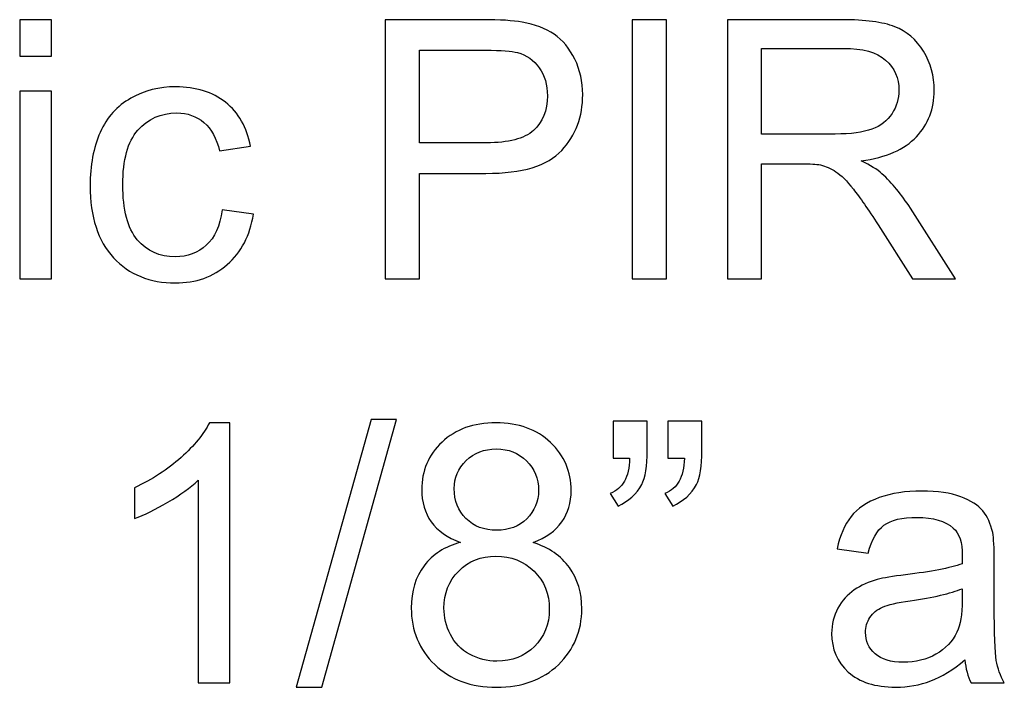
# Model space of a CAD drawing. Header units: inches. Extents: x -3.1 to 14.9, y -9.8 to 5.5.
# Tile 48 of 56: x 11.421 to 12.329, y -0.561 to 0.054. Entities that reach past the tile are written whole.
import ezdxf

# ---------------------------------------------------------------- set-up
doc = ezdxf.new("R2010")
doc.units = ezdxf.units.IN
doc.header["$MEASUREMENT"] = 0
doc.layers.add('Layer 1', color=7, linetype='Continuous')

msp = doc.modelspace()

# ---------------------------------------------------------------- linework, layer by layer
at = {"layer": 'Layer 1', "color": 250}
for points, knots in [([(11.42141, 0.01985), (11.42141, 0.01985), (11.42141, 0.05357), (11.42141, 0.05357), (11.42141, 0.05357), (11.42141, 0.05357), (11.45074, 0.05357), (11.45074, 0.05357), (11.45074, 0.05357), (11.45074, 0.05357), (11.45074, 0.01985), (11.45074, 0.01985), (11.45074, 0.01985), (11.45074, 0.01985), (11.42141, 0.01985), (11.42141, 0.01985)], [0, 0, 0, 0, 0.2, 0.2, 0.2, 0.2, 0.4, 0.4, 0.4, 0.4, 0.6, 0.6, 0.6, 0.6, 1, 1, 1, 1]), ([(11.75835, -0.18504), (11.75835, -0.18504), (11.75835, 0.05357), (11.75835, 0.05357), (11.75835, 0.05357), (11.75835, 0.05357), (11.84835, 0.05357), (11.84835, 0.05357), (11.84835, 0.05357), (11.86419, 0.05357), (11.8763, 0.0528), (11.88463, 0.0513), (11.88463, 0.0513), (11.89635, 0.04935), (11.90619, 0.04563), (11.91413, 0.04013), (11.91413, 0.04013), (11.92202, 0.03469), (11.92841, 0.02696), (11.93324, 0.01713), (11.93324, 0.01713), (11.93807, 0.00724), (11.94046, -0.00359), (11.94046, -0.01543), (11.94046, -0.01543), (11.94046, -0.0357), (11.93402, -0.05293), (11.92113, -0.06698), (11.92113, -0.06698), (11.90819, -0.08098), (11.88485, -0.08804), (11.85113, -0.08804), (11.85113, -0.08804), (11.85113, -0.08804), (11.78991, -0.08804), (11.78991, -0.08804), (11.78991, -0.08804), (11.78991, -0.08804), (11.78991, -0.18504), (11.78991, -0.18504), (11.78991, -0.18504), (11.78991, -0.18504), (11.75835, -0.18504), (11.75835, -0.18504)], [0, 0, 0, 0, 0.083333, 0.083333, 0.083333, 0.083333, 0.166667, 0.166667, 0.166667, 0.166667, 0.25, 0.25, 0.25, 0.25, 0.333333, 0.333333, 0.333333, 0.333333, 0.416667, 0.416667, 0.416667, 0.416667, 0.5, 0.5, 0.5, 0.5, 0.583333, 0.583333, 0.583333, 0.583333, 0.666667, 0.666667, 0.666667, 0.666667, 0.75, 0.75, 0.75, 0.75, 0.833333, 0.833333, 0.833333, 0.833333, 1, 1, 1, 1]), ([(11.98607, -0.18504), (11.98607, -0.18504), (11.98607, 0.05357), (11.98607, 0.05357), (11.98607, 0.05357), (11.98607, 0.05357), (12.01763, 0.05357), (12.01763, 0.05357), (12.01763, 0.05357), (12.01763, 0.05357), (12.01763, -0.18504), (12.01763, -0.18504), (12.01763, -0.18504), (12.01763, -0.18504), (11.98607, -0.18504), (11.98607, -0.18504)], [0, 0, 0, 0, 0.2, 0.2, 0.2, 0.2, 0.4, 0.4, 0.4, 0.4, 0.6, 0.6, 0.6, 0.6, 1, 1, 1, 1]), ([(12.0738, -0.18504), (12.0738, -0.18504), (12.0738, 0.05357), (12.0738, 0.05357), (12.0738, 0.05357), (12.0738, 0.05357), (12.17957, 0.05357), (12.17957, 0.05357), (12.17957, 0.05357), (12.20085, 0.05357), (12.21702, 0.05141), (12.22807, 0.04713), (12.22807, 0.04713), (12.23913, 0.04285), (12.24796, 0.0353), (12.25463, 0.02446), (12.25463, 0.02446), (12.26124, 0.01357), (12.26452, 0.00157), (12.26452, -0.01154), (12.26452, -0.01154), (12.26452, -0.02848), (12.25907, -0.0427), (12.24807, -0.05431), (12.24807, -0.05431), (12.23713, -0.06593), (12.22019, -0.07331), (12.1973, -0.07648), (12.1973, -0.07648), (12.20569, -0.08048), (12.21202, -0.08443), (12.21635, -0.08837), (12.21635, -0.08837), (12.22557, -0.09681), (12.2343, -0.10743), (12.24257, -0.12009), (12.24257, -0.12009), (12.24257, -0.12009), (12.28407, -0.18504), (12.28407, -0.18504), (12.28407, -0.18504), (12.28407, -0.18504), (12.24435, -0.18504), (12.24435, -0.18504), (12.24435, -0.18504), (12.24435, -0.18504), (12.2128, -0.13537), (12.2128, -0.13537), (12.2128, -0.13537), (12.20357, -0.12109), (12.19596, -0.11009), (12.18996, -0.10254), (12.18996, -0.10254), (12.18402, -0.09493), (12.17869, -0.08959), (12.17396, -0.08659), (12.17396, -0.08659), (12.16924, -0.08354), (12.16446, -0.08143), (12.15957, -0.0802), (12.15957, -0.0802), (12.15596, -0.07948), (12.15013, -0.07909), (12.14196, -0.07909), (12.14196, -0.07909), (12.14196, -0.07909), (12.10535, -0.07909), (12.10535, -0.07909), (12.10535, -0.07909), (12.10535, -0.07909), (12.10535, -0.18504), (12.10535, -0.18504), (12.10535, -0.18504), (12.10535, -0.18504), (12.0738, -0.18504), (12.0738, -0.18504)], [0, 0, 0, 0, 0.05, 0.05, 0.05, 0.05, 0.1, 0.1, 0.1, 0.1, 0.15, 0.15, 0.15, 0.15, 0.2, 0.2, 0.2, 0.2, 0.25, 0.25, 0.25, 0.25, 0.3, 0.3, 0.3, 0.3, 0.35, 0.35, 0.35, 0.35, 0.4, 0.4, 0.4, 0.4, 0.45, 0.45, 0.45, 0.45, 0.5, 0.5, 0.5, 0.5, 0.55, 0.55, 0.55, 0.55, 0.6, 0.6, 0.6, 0.6, 0.65, 0.65, 0.65, 0.65, 0.7, 0.7, 0.7, 0.7, 0.75, 0.75, 0.75, 0.75, 0.8, 0.8, 0.8, 0.8, 0.85, 0.85, 0.85, 0.85, 0.9, 0.9, 0.9, 0.9, 1, 1, 1, 1]), ([(11.78991, -0.05987), (11.78991, -0.05987), (11.85163, -0.05987), (11.85163, -0.05987), (11.85163, -0.05987), (11.87202, -0.05987), (11.88652, -0.05609), (11.89507, -0.04848), (11.89507, -0.04848), (11.90363, -0.04087), (11.90791, -0.0302), (11.90791, -0.01643), (11.90791, -0.01643), (11.90791, -0.00643), (11.90541, 0.00213), (11.90035, 0.00924), (11.90035, 0.00924), (11.8953, 0.01635), (11.88869, 0.02102), (11.88041, 0.0233), (11.88041, 0.0233), (11.87507, 0.02469), (11.8653, 0.02541), (11.85096, 0.02541), (11.85096, 0.02541), (11.85096, 0.02541), (11.78991, 0.02541), (11.78991, 0.02541), (11.78991, 0.02541), (11.78991, 0.02541), (11.78991, -0.05987), (11.78991, -0.05987)], [0, 0, 0, 0, 0.111111, 0.111111, 0.111111, 0.111111, 0.222222, 0.222222, 0.222222, 0.222222, 0.333333, 0.333333, 0.333333, 0.333333, 0.444444, 0.444444, 0.444444, 0.444444, 0.555556, 0.555556, 0.555556, 0.555556, 0.666667, 0.666667, 0.666667, 0.666667, 0.777778, 0.777778, 0.777778, 0.777778, 1, 1, 1, 1]), ([(12.10535, -0.05176), (12.10535, -0.05176), (12.17324, -0.05176), (12.17324, -0.05176), (12.17324, -0.05176), (12.18763, -0.05176), (12.19896, -0.05026), (12.20707, -0.04726), (12.20707, -0.04726), (12.21524, -0.04426), (12.22141, -0.03948), (12.22563, -0.03293), (12.22563, -0.03293), (12.22985, -0.02637), (12.23196, -0.01926), (12.23196, -0.01154), (12.23196, -0.01154), (12.23196, -0.00026), (12.22791, 0.00902), (12.21969, 0.0163), (12.21969, 0.0163), (12.21152, 0.02357), (12.19857, 0.02719), (12.18085, 0.02719), (12.18085, 0.02719), (12.18085, 0.02719), (12.10535, 0.02719), (12.10535, 0.02719), (12.10535, 0.02719), (12.10535, 0.02719), (12.10535, -0.05176), (12.10535, -0.05176)], [0, 0, 0, 0, 0.111111, 0.111111, 0.111111, 0.111111, 0.222222, 0.222222, 0.222222, 0.222222, 0.333333, 0.333333, 0.333333, 0.333333, 0.444444, 0.444444, 0.444444, 0.444444, 0.555556, 0.555556, 0.555556, 0.555556, 0.666667, 0.666667, 0.666667, 0.666667, 0.777778, 0.777778, 0.777778, 0.777778, 1, 1, 1, 1]), ([(11.60813, -0.1217), (11.60813, -0.1217), (11.63691, -0.12548), (11.63691, -0.12548), (11.63691, -0.12548), (11.6338, -0.14532), (11.62574, -0.16087), (11.61274, -0.17209), (11.61274, -0.17209), (11.5998, -0.18332), (11.58385, -0.18893), (11.56496, -0.18893), (11.56496, -0.18893), (11.54135, -0.18893), (11.5223, -0.1812), (11.50796, -0.16576), (11.50796, -0.16576), (11.49357, -0.15032), (11.48635, -0.12815), (11.48635, -0.09926), (11.48635, -0.09926), (11.48635, -0.08059), (11.48946, -0.06426), (11.49563, -0.05026), (11.49563, -0.05026), (11.50185, -0.03626), (11.51124, -0.02576), (11.52391, -0.01876), (11.52391, -0.01876), (11.53652, -0.01176), (11.5503, -0.00826), (11.56513, -0.00826), (11.56513, -0.00826), (11.58391, -0.00826), (11.5993, -0.01304), (11.61119, -0.02254), (11.61119, -0.02254), (11.62313, -0.03204), (11.6308, -0.04548), (11.63419, -0.06298), (11.63419, -0.06298), (11.63419, -0.06298), (11.60569, -0.06737), (11.60569, -0.06737), (11.60569, -0.06737), (11.60296, -0.05576), (11.59819, -0.04704), (11.5913, -0.04115), (11.5913, -0.04115), (11.58441, -0.03531), (11.57607, -0.03237), (11.5663, -0.03237), (11.5663, -0.03237), (11.55152, -0.03237), (11.53952, -0.03765), (11.5303, -0.04826), (11.5303, -0.04826), (11.52107, -0.05881), (11.51646, -0.07554), (11.51646, -0.09843), (11.51646, -0.09843), (11.51646, -0.12165), (11.52091, -0.13854), (11.52985, -0.14909), (11.52985, -0.14909), (11.53874, -0.15959), (11.55035, -0.16487), (11.56469, -0.16487), (11.56469, -0.16487), (11.57619, -0.16487), (11.58574, -0.16132), (11.59346, -0.15426), (11.59346, -0.15426), (11.60119, -0.1472), (11.60607, -0.13637), (11.60813, -0.1217)], [0, 0, 0, 0, 0.05, 0.05, 0.05, 0.05, 0.1, 0.1, 0.1, 0.1, 0.15, 0.15, 0.15, 0.15, 0.2, 0.2, 0.2, 0.2, 0.25, 0.25, 0.25, 0.25, 0.3, 0.3, 0.3, 0.3, 0.35, 0.35, 0.35, 0.35, 0.4, 0.4, 0.4, 0.4, 0.45, 0.45, 0.45, 0.45, 0.5, 0.5, 0.5, 0.5, 0.55, 0.55, 0.55, 0.55, 0.6, 0.6, 0.6, 0.6, 0.65, 0.65, 0.65, 0.65, 0.7, 0.7, 0.7, 0.7, 0.75, 0.75, 0.75, 0.75, 0.8, 0.8, 0.8, 0.8, 0.85, 0.85, 0.85, 0.85, 0.9, 0.9, 0.9, 0.9, 1, 1, 1, 1]), ([(11.42141, -0.18504), (11.42141, -0.18504), (11.42141, -0.0122), (11.42141, -0.0122), (11.42141, -0.0122), (11.42141, -0.0122), (11.45074, -0.0122), (11.45074, -0.0122), (11.45074, -0.0122), (11.45074, -0.0122), (11.45074, -0.18504), (11.45074, -0.18504), (11.45074, -0.18504), (11.45074, -0.18504), (11.42141, -0.18504), (11.42141, -0.18504)], [0, 0, 0, 0, 0.2, 0.2, 0.2, 0.2, 0.4, 0.4, 0.4, 0.4, 0.6, 0.6, 0.6, 0.6, 1, 1, 1, 1]), ([(11.67629, -0.56148), (11.67629, -0.56148), (11.74546, -0.31476), (11.74546, -0.31476), (11.74546, -0.31476), (11.74546, -0.31476), (11.7689, -0.31476), (11.7689, -0.31476), (11.7689, -0.31476), (11.7689, -0.31476), (11.6999, -0.56148), (11.6999, -0.56148), (11.6999, -0.56148), (11.6999, -0.56148), (11.67629, -0.56148), (11.67629, -0.56148)], [0, 0, 0, 0, 0.2, 0.2, 0.2, 0.2, 0.4, 0.4, 0.4, 0.4, 0.6, 0.6, 0.6, 0.6, 1, 1, 1, 1]), ([(11.96846, -0.35037), (11.96846, -0.35037), (11.96846, -0.31637), (11.96846, -0.31637), (11.96846, -0.31637), (11.96846, -0.31637), (11.99985, -0.31637), (11.99985, -0.31637), (11.99985, -0.31637), (11.99985, -0.31637), (11.99985, -0.34326), (11.99985, -0.34326), (11.99985, -0.34326), (11.99985, -0.35776), (11.99818, -0.36826), (11.99485, -0.37465), (11.99485, -0.37465), (11.99018, -0.38343), (11.9829, -0.39004), (11.97301, -0.39448), (11.97301, -0.39448), (11.97301, -0.39448), (11.96585, -0.38293), (11.96585, -0.38293), (11.96585, -0.38293), (11.97168, -0.38054), (11.97607, -0.37682), (11.97896, -0.37165), (11.97896, -0.37165), (11.98185, -0.36648), (11.9834, -0.35943), (11.98374, -0.35037), (11.98374, -0.35037), (11.98374, -0.35037), (11.96846, -0.35037), (11.96846, -0.35037)], [0, 0, 0, 0, 0.1, 0.1, 0.1, 0.1, 0.2, 0.2, 0.2, 0.2, 0.3, 0.3, 0.3, 0.3, 0.4, 0.4, 0.4, 0.4, 0.5, 0.5, 0.5, 0.5, 0.6, 0.6, 0.6, 0.6, 0.7, 0.7, 0.7, 0.7, 0.8, 0.8, 0.8, 0.8, 1, 1, 1, 1]), ([(12.0189, -0.35037), (12.0189, -0.35037), (12.0189, -0.31637), (12.0189, -0.31637), (12.0189, -0.31637), (12.0189, -0.31637), (12.05035, -0.31637), (12.05035, -0.31637), (12.05035, -0.31637), (12.05035, -0.31637), (12.05035, -0.34326), (12.05035, -0.34326), (12.05035, -0.34326), (12.05035, -0.35776), (12.04863, -0.36826), (12.04529, -0.37465), (12.04529, -0.37465), (12.04063, -0.38343), (12.03335, -0.39004), (12.02346, -0.39448), (12.02346, -0.39448), (12.02346, -0.39448), (12.01629, -0.38293), (12.01629, -0.38293), (12.01629, -0.38293), (12.02218, -0.38054), (12.02652, -0.37682), (12.0294, -0.37165), (12.0294, -0.37165), (12.03229, -0.36648), (12.0339, -0.35943), (12.03418, -0.35037), (12.03418, -0.35037), (12.03418, -0.35037), (12.0189, -0.35037), (12.0189, -0.35037)], [0, 0, 0, 0, 0.1, 0.1, 0.1, 0.1, 0.2, 0.2, 0.2, 0.2, 0.3, 0.3, 0.3, 0.3, 0.4, 0.4, 0.4, 0.4, 0.5, 0.5, 0.5, 0.5, 0.6, 0.6, 0.6, 0.6, 0.7, 0.7, 0.7, 0.7, 0.8, 0.8, 0.8, 0.8, 1, 1, 1, 1]), ([(11.61507, -0.55743), (11.61507, -0.55743), (11.58579, -0.55743), (11.58579, -0.55743), (11.58579, -0.55743), (11.58579, -0.55743), (11.58579, -0.37076), (11.58579, -0.37076), (11.58579, -0.37076), (11.57874, -0.37748), (11.56951, -0.3842), (11.55807, -0.39093), (11.55807, -0.39093), (11.54657, -0.39765), (11.53629, -0.4027), (11.52718, -0.40604), (11.52718, -0.40604), (11.52718, -0.40604), (11.52718, -0.37776), (11.52718, -0.37776), (11.52718, -0.37776), (11.54357, -0.37004), (11.5579, -0.3607), (11.57018, -0.34976), (11.57018, -0.34976), (11.5824, -0.33876), (11.59113, -0.32815), (11.59624, -0.31782), (11.59624, -0.31782), (11.59624, -0.31782), (11.61507, -0.31782), (11.61507, -0.31782), (11.61507, -0.31782), (11.61507, -0.31782), (11.61507, -0.55743), (11.61507, -0.55743)], [0, 0, 0, 0, 0.1, 0.1, 0.1, 0.1, 0.2, 0.2, 0.2, 0.2, 0.3, 0.3, 0.3, 0.3, 0.4, 0.4, 0.4, 0.4, 0.5, 0.5, 0.5, 0.5, 0.6, 0.6, 0.6, 0.6, 0.7, 0.7, 0.7, 0.7, 0.8, 0.8, 0.8, 0.8, 1, 1, 1, 1]), ([(11.82785, -0.42804), (11.81568, -0.42359), (11.80668, -0.41726), (11.80079, -0.40898), (11.80079, -0.40898), (11.79496, -0.40076), (11.79201, -0.39087), (11.79201, -0.37937), (11.79201, -0.37937), (11.79201, -0.36198), (11.79824, -0.34743), (11.81074, -0.33559), (11.81074, -0.33559), (11.82324, -0.32376), (11.83979, -0.31782), (11.86051, -0.31782), (11.86051, -0.31782), (11.88135, -0.31782), (11.89813, -0.32387), (11.91085, -0.33598), (11.91085, -0.33598), (11.92351, -0.34809), (11.92985, -0.36282), (11.92985, -0.3802), (11.92985, -0.3802), (11.92985, -0.39126), (11.92696, -0.40087), (11.92118, -0.40909), (11.92118, -0.40909), (11.91535, -0.41726), (11.90657, -0.42359), (11.89474, -0.42804), (11.89474, -0.42804), (11.90935, -0.43282), (11.92051, -0.44048), (11.92818, -0.45115), (11.92818, -0.45115), (11.93579, -0.46176), (11.93963, -0.47448), (11.93963, -0.4892), (11.93963, -0.4892), (11.93963, -0.50965), (11.9324, -0.52676), (11.91801, -0.54065), (11.91801, -0.54065), (11.90357, -0.55454), (11.88457, -0.56148), (11.86101, -0.56148), (11.86101, -0.56148), (11.83746, -0.56148), (11.81851, -0.55454), (11.80407, -0.54059), (11.80407, -0.54059), (11.78962, -0.52665), (11.7824, -0.50926), (11.7824, -0.48843), (11.7824, -0.48843), (11.7824, -0.47293), (11.78635, -0.45993), (11.79424, -0.44943), (11.79424, -0.44943), (11.80207, -0.43898), (11.81329, -0.43182), (11.82785, -0.42804)], [0, 0, 0, 0, 0.058824, 0.058824, 0.058824, 0.058824, 0.117647, 0.117647, 0.117647, 0.117647, 0.176471, 0.176471, 0.176471, 0.176471, 0.235294, 0.235294, 0.235294, 0.235294, 0.294118, 0.294118, 0.294118, 0.294118, 0.352941, 0.352941, 0.352941, 0.352941, 0.411765, 0.411765, 0.411765, 0.411765, 0.470588, 0.470588, 0.470588, 0.470588, 0.529412, 0.529412, 0.529412, 0.529412, 0.588235, 0.588235, 0.588235, 0.588235, 0.647059, 0.647059, 0.647059, 0.647059, 0.705882, 0.705882, 0.705882, 0.705882, 0.764706, 0.764706, 0.764706, 0.764706, 0.823529, 0.823529, 0.823529, 0.823529, 0.882353, 0.882353, 0.882353, 0.882353, 1, 1, 1, 1]), ([(11.82196, -0.37837), (11.82196, -0.38965), (11.82563, -0.39887), (11.83285, -0.40604), (11.83285, -0.40604), (11.84013, -0.4132), (11.84957, -0.41682), (11.86118, -0.41682), (11.86118, -0.41682), (11.87246, -0.41682), (11.88174, -0.41326), (11.88896, -0.40615), (11.88896, -0.40615), (11.89618, -0.39904), (11.89974, -0.39032), (11.89974, -0.38004), (11.89974, -0.38004), (11.89974, -0.36926), (11.89607, -0.36026), (11.88863, -0.35293), (11.88863, -0.35293), (11.88118, -0.34559), (11.87196, -0.34193), (11.86085, -0.34193), (11.86085, -0.34193), (11.84968, -0.34193), (11.8404, -0.34554), (11.83301, -0.35265), (11.83301, -0.35265), (11.82563, -0.35982), (11.82196, -0.36843), (11.82196, -0.37837)], [0, 0, 0, 0, 0.111111, 0.111111, 0.111111, 0.111111, 0.222222, 0.222222, 0.222222, 0.222222, 0.333333, 0.333333, 0.333333, 0.333333, 0.444444, 0.444444, 0.444444, 0.444444, 0.555556, 0.555556, 0.555556, 0.555556, 0.666667, 0.666667, 0.666667, 0.666667, 0.777778, 0.777778, 0.777778, 0.777778, 1, 1, 1, 1]), ([(12.29268, -0.53609), (12.28179, -0.54532), (12.27135, -0.55182), (12.26135, -0.55565), (12.26135, -0.55565), (12.25129, -0.55943), (12.24051, -0.56132), (12.22901, -0.56132), (12.22901, -0.56132), (12.21001, -0.56132), (12.19546, -0.55671), (12.18524, -0.54743), (12.18524, -0.54743), (12.17507, -0.53815), (12.16996, -0.52626), (12.16996, -0.51187), (12.16996, -0.51187), (12.16996, -0.50337), (12.17185, -0.49565), (12.17574, -0.48865), (12.17574, -0.48865), (12.17957, -0.48165), (12.18462, -0.47604), (12.19085, -0.47182), (12.19085, -0.47182), (12.19712, -0.46759), (12.20412, -0.46437), (12.21196, -0.4622), (12.21196, -0.4622), (12.21768, -0.4607), (12.22635, -0.4592), (12.23796, -0.45782), (12.23796, -0.45782), (12.26163, -0.45498), (12.27907, -0.45165), (12.29024, -0.4477), (12.29024, -0.4477), (12.29035, -0.4437), (12.2904, -0.44115), (12.2904, -0.44009), (12.2904, -0.44009), (12.2904, -0.42815), (12.28763, -0.4197), (12.28207, -0.41487), (12.28207, -0.41487), (12.27463, -0.4082), (12.26346, -0.40493), (12.24874, -0.40493), (12.24874, -0.40493), (12.23496, -0.40493), (12.22479, -0.40732), (12.21818, -0.41215), (12.21818, -0.41215), (12.21162, -0.41698), (12.20679, -0.42554), (12.20362, -0.43782), (12.20362, -0.43782), (12.20362, -0.43782), (12.17501, -0.43387), (12.17501, -0.43387), (12.17501, -0.43387), (12.17762, -0.42165), (12.1819, -0.4117), (12.18785, -0.4042), (12.18785, -0.4042), (12.19379, -0.39665), (12.20246, -0.39082), (12.21374, -0.38676), (12.21374, -0.38676), (12.22501, -0.3827), (12.23807, -0.38065), (12.25296, -0.38065), (12.25296, -0.38065), (12.26774, -0.38065), (12.27968, -0.38243), (12.2889, -0.38587), (12.2889, -0.38587), (12.29813, -0.38937), (12.3049, -0.3937), (12.30929, -0.39898), (12.30929, -0.39898), (12.31363, -0.40426), (12.31663, -0.41087), (12.3184, -0.41893), (12.3184, -0.41893), (12.31935, -0.42393), (12.31985, -0.43293), (12.31985, -0.44593), (12.31985, -0.44593), (12.31985, -0.44593), (12.31985, -0.48498), (12.31985, -0.48498), (12.31985, -0.48498), (12.31985, -0.51226), (12.32046, -0.52948), (12.32174, -0.53665), (12.32174, -0.53665), (12.32296, -0.54387), (12.32546, -0.55082), (12.32913, -0.55743), (12.32913, -0.55743), (12.32913, -0.55743), (12.29851, -0.55743), (12.29851, -0.55743), (12.29851, -0.55743), (12.29551, -0.55137), (12.29351, -0.54426), (12.29268, -0.53609)], [0, 0, 0, 0, 0.035714, 0.035714, 0.035714, 0.035714, 0.071429, 0.071429, 0.071429, 0.071429, 0.107143, 0.107143, 0.107143, 0.107143, 0.142857, 0.142857, 0.142857, 0.142857, 0.178571, 0.178571, 0.178571, 0.178571, 0.214286, 0.214286, 0.214286, 0.214286, 0.25, 0.25, 0.25, 0.25, 0.285714, 0.285714, 0.285714, 0.285714, 0.321429, 0.321429, 0.321429, 0.321429, 0.357143, 0.357143, 0.357143, 0.357143, 0.392857, 0.392857, 0.392857, 0.392857, 0.428571, 0.428571, 0.428571, 0.428571, 0.464286, 0.464286, 0.464286, 0.464286, 0.5, 0.5, 0.5, 0.5, 0.535714, 0.535714, 0.535714, 0.535714, 0.571429, 0.571429, 0.571429, 0.571429, 0.607143, 0.607143, 0.607143, 0.607143, 0.642857, 0.642857, 0.642857, 0.642857, 0.678571, 0.678571, 0.678571, 0.678571, 0.714286, 0.714286, 0.714286, 0.714286, 0.75, 0.75, 0.75, 0.75, 0.785714, 0.785714, 0.785714, 0.785714, 0.821429, 0.821429, 0.821429, 0.821429, 0.857143, 0.857143, 0.857143, 0.857143, 0.892857, 0.892857, 0.892857, 0.892857, 0.928571, 0.928571, 0.928571, 0.928571, 1, 1, 1, 1]), ([(11.81251, -0.48859), (11.81251, -0.49693), (11.81451, -0.50504), (11.81846, -0.51282), (11.81846, -0.51282), (11.8224, -0.52065), (11.82829, -0.52671), (11.83613, -0.53098), (11.83613, -0.53098), (11.84396, -0.53526), (11.85235, -0.53743), (11.86135, -0.53743), (11.86135, -0.53743), (11.87535, -0.53743), (11.8869, -0.53293), (11.89601, -0.52387), (11.89601, -0.52387), (11.90513, -0.51487), (11.90968, -0.50343), (11.90968, -0.48954), (11.90968, -0.48954), (11.90968, -0.47543), (11.90501, -0.46376), (11.89563, -0.45454), (11.89563, -0.45454), (11.88624, -0.44532), (11.87446, -0.4407), (11.86035, -0.4407), (11.86035, -0.4407), (11.84657, -0.4407), (11.83518, -0.44526), (11.82613, -0.45437), (11.82613, -0.45437), (11.81707, -0.46354), (11.81251, -0.47493), (11.81251, -0.48859)], [0, 0, 0, 0, 0.1, 0.1, 0.1, 0.1, 0.2, 0.2, 0.2, 0.2, 0.3, 0.3, 0.3, 0.3, 0.4, 0.4, 0.4, 0.4, 0.5, 0.5, 0.5, 0.5, 0.6, 0.6, 0.6, 0.6, 0.7, 0.7, 0.7, 0.7, 0.8, 0.8, 0.8, 0.8, 1, 1, 1, 1]), ([(12.29024, -0.47065), (12.27957, -0.47504), (12.26363, -0.4787), (12.2424, -0.48176), (12.2424, -0.48176), (12.23035, -0.48348), (12.22179, -0.48543), (12.21685, -0.48759), (12.21685, -0.48759), (12.21185, -0.48976), (12.20796, -0.49293), (12.20529, -0.49715), (12.20529, -0.49715), (12.20257, -0.50132), (12.20118, -0.50593), (12.20118, -0.51104), (12.20118, -0.51104), (12.20118, -0.51887), (12.20418, -0.52537), (12.21007, -0.53059), (12.21007, -0.53059), (12.21596, -0.53576), (12.22463, -0.53837), (12.23601, -0.53837), (12.23601, -0.53837), (12.24729, -0.53837), (12.25735, -0.53593), (12.26613, -0.53098), (12.26613, -0.53098), (12.2749, -0.52604), (12.2814, -0.51926), (12.28551, -0.51071), (12.28551, -0.51071), (12.28868, -0.50409), (12.29024, -0.49432), (12.29024, -0.48143), (12.29024, -0.48143), (12.29024, -0.48143), (12.29024, -0.47065), (12.29024, -0.47065)], [0, 0, 0, 0, 0.090909, 0.090909, 0.090909, 0.090909, 0.181818, 0.181818, 0.181818, 0.181818, 0.272727, 0.272727, 0.272727, 0.272727, 0.363636, 0.363636, 0.363636, 0.363636, 0.454545, 0.454545, 0.454545, 0.454545, 0.545455, 0.545455, 0.545455, 0.545455, 0.636364, 0.636364, 0.636364, 0.636364, 0.727273, 0.727273, 0.727273, 0.727273, 0.818182, 0.818182, 0.818182, 0.818182, 1, 1, 1, 1])]:
    msp.add_open_spline(points, degree=3, knots=knots, dxfattribs=at)

doc.saveas('drawing.dxf')
